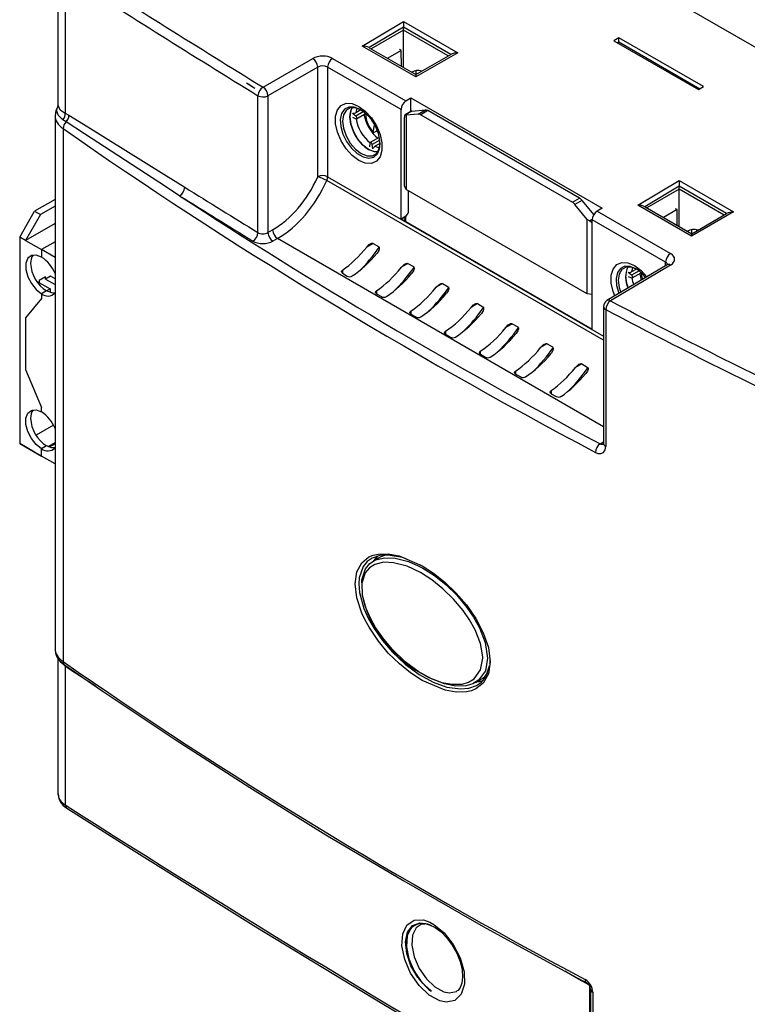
# Model space of a CAD drawing. Header units: millimetres. Extents: x 0 to 1189, y 0 to 841.
# Tile 13 of 20: x 874 to 977, y 75 to 215. Entities that reach past the tile are written whole.
import ezdxf

# ---------------------------------------------------------------- set-up
doc = ezdxf.new("R2010")
doc.units = ezdxf.units.MM

msp = doc.modelspace()

# ---------------------------------------------------------------- linework, layer by layer
at = {"color": 7, "linetype": 'Continuous', "lineweight": 25}
for p, q in [((923.637, 243.134), (1022.906, 185.827)), ((879.182, 223.381), (879.182, 203.201)), ((880.214, 221.826), (880.214, 202.14)), ((922.465, 211.686), (928.333, 215.193)), ((928.333, 215.193), (936.072, 210.725)), ((928.339, 214.37), (923.463, 211.455)), ((928.339, 213.962), (923.73, 211.301)), ((935.079, 210.489), (928.339, 214.38)), ((928.339, 213.962), (928.339, 214.37)), ((934.717, 210.281), (928.339, 213.962)), ((928.339, 208.64), (928.339, 213.962)), ((930.101, 207.278), (922.465, 211.686)), ((958.993, 212.852), (958.267, 212.426)), ((958.267, 212.426), (970.306, 205.475)), ((958.772, 212.134), (958.993, 212.261)), ((971.032, 205.902), (958.993, 212.852)), ((958.993, 212.261), (958.993, 212.852)), ((958.993, 212.261), (970.525, 205.604)), ((923.471, 211.45), (930.107, 207.62)), ((928.032, 211.048), (926.1, 209.933)), ((928.032, 211.048), (927.79, 211.188)), ((928.049, 208.808), (928.032, 211.048)), ((936.072, 210.725), (930.101, 207.278)), ((930.107, 207.62), (935.07, 210.484)), ((908.358, 205.826), (915.435, 209.911)), ((918.251, 209.918), (928.691, 203.891)), ((916.142, 208.686), (909.065, 204.601)), ((916.142, 193.069), (916.142, 208.686)), ((917.55, 208.697), (917.55, 193.066)), ((927.994, 202.668), (917.55, 208.697)), ((930.143, 207.64), (930.145, 208.207)), ((930.85, 208.048), (930.85, 208.144)), ((907.207, 205.65), (906.027, 206.378)), ((907.189, 205.616), (907.207, 205.65)), ((907.189, 205.64), (907.207, 205.65)), ((907.189, 205.616), (907.189, 205.64)), ((970.306, 205.475), (971.032, 205.902)), ((907.635, 185.13), (907.635, 204.618)), ((909.065, 204.601), (909.065, 185.128)), ((928.691, 203.891), (929.399, 204.313)), ((929.399, 204.313), (956.625, 188.596)), ((929.399, 202.379), (929.399, 204.313)), ((880.214, 202.14), (880.748, 201.841)), ((921.566, 201.718), (921.078, 202.074)), ((922.252, 202.582), (921.56, 202.184)), ((921.661, 201.336), (922.929, 202.059)), ((927.994, 187.044), (927.994, 202.668)), ((929.38, 202.368), (928.584, 201.904)), ((929.527, 202.414), (928.646, 201.901)), ((928.736, 201.849), (928.646, 201.901)), ((930.456, 202.002), (928.736, 201.849)), ((928.736, 201.849), (928.736, 191.265)), ((929.527, 202.414), (931.454, 202.584)), ((930.456, 202.002), (931.454, 202.584)), ((931.807, 202.489), (930.809, 201.908)), ((930.809, 201.908), (952.386, 189.452)), ((953.392, 190.028), (931.807, 202.489)), ((878.76, 201.783), (878.76, 125.909)), ((880.341, 200.879), (879.89, 201.182)), ((920.703, 201.618), (920.703, 201.614)), ((921.078, 201.545), (921.566, 201.337)), ((928.496, 191.781), (928.496, 201.516)), ((879.906, 199.937), (879.906, 124.079)), ((924.019, 199.426), (924.219, 200.398)), ((923.578, 197.851), (923.514, 197.325)), ((924.871, 198.663), (923.625, 197.935)), ((923.972, 197.061), (923.908, 197.661)), ((924.998, 197.822), (924.309, 197.423)), ((923.386, 196.966), (923.389, 196.964)), ((961.71, 189.031), (967.578, 192.537)), ((967.578, 192.537), (975.317, 188.07)), ((928.736, 191.265), (928.496, 191.781)), ((954.459, 176.415), (928.736, 191.265)), ((929.047, 188.006), (929.047, 191.085)), ((967.584, 191.714), (962.707, 188.8)), ((967.584, 191.307), (962.974, 188.646)), ((974.323, 187.834), (967.584, 191.725)), ((967.584, 191.307), (967.584, 191.714)), ((973.961, 187.625), (967.584, 191.307)), ((967.584, 185.985), (967.584, 191.307)), ((878.76, 189.849), (875.855, 188.172)), ((952.386, 189.452), (953.392, 190.028)), ((953.746, 189.714), (952.74, 189.138)), ((953.746, 189.714), (955.408, 187.655)), ((873.734, 184.498), (875.855, 188.172)), ((875.855, 188.172), (876.704, 187.682)), ((878.76, 188.87), (876.704, 187.682)), ((954.459, 186.999), (952.74, 189.138)), ((956.625, 188.596), (955.907, 188.18)), ((955.907, 188.18), (966.346, 182.153)), ((969.345, 184.623), (961.71, 189.031)), ((962.716, 188.795), (969.352, 184.964)), ((967.276, 188.393), (965.344, 187.278)), ((967.276, 188.393), (967.034, 188.532)), ((967.293, 186.153), (967.276, 188.393)), ((975.317, 188.07), (969.345, 184.623)), ((969.352, 184.964), (974.314, 187.829)), ((876.704, 187.682), (874.582, 184.008)), ((878.76, 186.42), (874.582, 184.008)), ((928.687, 187.45), (927.994, 187.044)), ((927.994, 187.044), (928.001, 187.04)), ((928.001, 187.04), (928.693, 187.447)), ((955.194, 171.342), (928.001, 187.04)), ((928.684, 186.794), (928.684, 187.429)), ((928.693, 187.447), (928.687, 187.45)), ((954.795, 186.806), (954.459, 186.999)), ((954.459, 176.415), (954.459, 186.999)), ((965.645, 180.932), (955.201, 186.961)), ((955.201, 171.338), (955.201, 186.961)), ((909.065, 185.128), (909.722, 185.507)), ((969.387, 184.985), (969.389, 185.568)), ((970.094, 185.393), (970.095, 185.503)), ((874.582, 184.008), (873.734, 184.498)), ((873.734, 184.498), (873.734, 155.103)), ((874.582, 184.008), (876.845, 182.702)), ((878.76, 183.808), (876.845, 182.702)), ((910.423, 184.279), (909.772, 183.903)), ((876.845, 182.702), (876.845, 181.64)), ((878.76, 181.596), (876.845, 182.702)), ((924.018, 183.591), (924.802, 183.138)), ((928.968, 180.733), (929.752, 180.281)), ((965.852, 180.559), (957.3, 175.448)), ((966.359, 180.513), (957.807, 175.403)), ((960.81, 179.063), (960.311, 179.427)), ((961.496, 179.927), (960.805, 179.529)), ((960.906, 178.681), (962.174, 179.404)), ((876.14, 178.21), (878.047, 177.108)), ((877.411, 178.823), (876.491, 178.292)), ((876.491, 178.292), (876.491, 178.007)), ((876.562, 177.966), (876.562, 178.333)), ((878.118, 178.904), (877.411, 178.496)), ((877.411, 178.496), (877.411, 178.823)), ((877.411, 178.496), (878.76, 177.717)), ((878.76, 178.533), (878.118, 178.904)), ((919.659, 179.36), (920.353, 178.936)), ((959.947, 178.962), (959.947, 178.959)), ((960.311, 178.894), (960.81, 178.682)), ((877.552, 176.823), (876.845, 176.415)), ((877.552, 176.823), (876.845, 176.415)), ((878.047, 177.108), (877.552, 176.823)), ((878.047, 177.108), (878.047, 176.6)), ((933.918, 177.876), (934.701, 177.424)), ((876.845, 175.761), (874.582, 172.985)), ((876.845, 176.415), (876.845, 175.761)), ((924.5, 176.431), (925.199, 176.013)), ((955.201, 176.3), (954.459, 176.415)), ((938.868, 175.018), (939.651, 174.566)), ((956.813, 174.59), (956.813, 155.116)), ((957.138, 174.163), (957.138, 154.69)), ((874.582, 172.985), (874.582, 165.636)), ((929.385, 173.53), (930.089, 173.116)), ((943.817, 172.161), (944.601, 171.709)), ((955.194, 171.342), (955.201, 171.346)), ((955.194, 171.342), (955.201, 171.338)), ((934.313, 170.656), (935.023, 170.246)), ((948.767, 169.304), (949.551, 168.851)), ((939.285, 167.808), (940.001, 167.401)), ((874.582, 165.636), (876.845, 160.247)), ((953.717, 166.446), (954.5, 165.994)), ((944.299, 164.986), (945.023, 164.583)), ((949.357, 162.193), (950.089, 161.793)), ((876.845, 159.594), (876.845, 160.247)), ((878.548, 157.719), (876.062, 156.283)), ((873.734, 155.103), (874.582, 154.613)), ((875.855, 153.878), (873.734, 155.103)), ((874.582, 154.613), (876.845, 153.306)), ((874.582, 154.613), (876.704, 153.388)), ((877.552, 154.776), (876.845, 154.368)), ((876.845, 153.306), (876.845, 154.368)), ((877.775, 154.66), (878.76, 155.229)), ((878.76, 155.058), (877.946, 154.588)), ((876.704, 153.388), (875.855, 153.878)), ((876.704, 153.388), (876.704, 153.388)), ((878.76, 152.201), (876.845, 153.306)), ((924.793, 138.791), (924.058, 138.366)), ((924.131, 138.408), (924.692, 139.062)), ((931.46, 137.389), (930.681, 137.834)), ((879.182, 124.61), (879.182, 105.213)), ((880.214, 123.425), (880.214, 103.671)), ((880.748, 123.043), (880.214, 123.425)), ((938.575, 121.091), (939.31, 121.516)), ((929.919, 86.589), (929.915, 86.587)), ((954.969, 77.416), (954.969, 57.467)), ((955.292, 76.991), (955.292, 57.042))]:
    msp.add_line(p, q, dxfattribs=at)
at = {"color": 1, "linetype": 'Continuous', "lineweight": 25}
for p, q in [((922.63, 202.337), (921.566, 201.718)), ((924.961, 198.264), (923.908, 197.661)), ((956.813, 169.806), (917.43, 192.541)), ((917.55, 193.066), (956.813, 170.4)), ((954.795, 186.806), (955.204, 187.04)), ((956.813, 157.498), (910.423, 184.279)), ((924.015, 183.592), (923.107, 183.059)), ((965.645, 180.436), (965.645, 180.932)), ((919.665, 179.786), (919.665, 179.363)), ((928.965, 180.735), (928.057, 180.202)), ((961.874, 179.682), (960.81, 179.063)), ((924.504, 176.853), (924.504, 176.435)), ((933.914, 177.877), (933.006, 177.344)), ((929.385, 173.951), (929.385, 173.534)), ((938.864, 175.02), (937.956, 174.487)), ((934.31, 171.077), (934.31, 170.658)), ((943.814, 172.163), (942.906, 171.629)), ((939.279, 168.232), (939.279, 167.812)), ((948.764, 169.305), (947.856, 168.772)), ((944.29, 165.415), (944.29, 164.994)), ((953.713, 166.448), (952.805, 165.914)), ((949.345, 162.629), (949.345, 162.202)), ((956.331, 155.075), (956.813, 155.363)), ((954.853, 58.35), (954.853, 77.821))]:
    msp.add_line(p, q, dxfattribs=at)
at = {"color": 7, "linetype": 'Continuous', "lineweight": 25, "flags": 128}
for points in [[(907.189, 205.616), (906.45, 206.099), (906.027, 206.378)], [(907.189, 205.64), (907.043, 205.732), (906.898, 205.824), (906.753, 205.916), (906.607, 206.009), (906.462, 206.101), (906.317, 206.193), (906.172, 206.285), (906.027, 206.378)], [(921.975, 195.401), (921.036, 196.099), (920.173, 197.052), (919.456, 198.184), (918.943, 199.402), (918.676, 200.607), (918.676, 201.703), (918.943, 202.6), (919.456, 203.225), (920.173, 203.529), (921.036, 203.486), (921.975, 203.099), (922.915, 202.401), (923.778, 201.448), (924.495, 200.317), (925.008, 199.099), (925.275, 197.893), (925.275, 196.798), (925.008, 195.901), (924.495, 195.275), (923.778, 194.971), (922.915, 195.015), (921.975, 195.401)], [(879.188, 203.132), (878.868, 202.491), (878.778, 201.8)], [(879.179, 203.205), (879.168, 203.135), (879.183, 203.148)], [(880.748, 201.841), (883.431, 200.187), (894.222, 193.463), (897.223, 191.587)], [(922.342, 202.55), (922.341, 202.55), (921.515, 202.876), (920.769, 202.868), (920.177, 202.526), (919.797, 201.884), (919.667, 201.005), (919.797, 199.975), (920.177, 198.895), (920.769, 197.87), (921.515, 197.001), (922.341, 196.373)], [(924.673, 196.602), (924.216, 196.638), (923.387, 196.965), (922.557, 197.596), (921.809, 198.468), (921.215, 199.497), (920.834, 200.581), (920.703, 201.614), (920.834, 202.496), (921.031, 202.91)], [(921.048, 202.912), (920.846, 202.49), (920.715, 201.611), (920.846, 200.581), (921.226, 199.5), (921.818, 198.475), (922.563, 197.606), (923.39, 196.978), (924.216, 196.652), (924.683, 196.616)], [(896.495, 190.382), (893.537, 192.284), (882.958, 199.164), (880.341, 200.879)], [(921.566, 201.337), (921.622, 201.326), (921.669, 201.341), (921.7, 201.383), (921.71, 201.444), (921.7, 201.518), (921.669, 201.595), (921.622, 201.664), (921.566, 201.718)], [(924.019, 199.426), (924.017, 199.381), (924.032, 199.351), (924.062, 199.34), (924.103, 199.348), (924.118, 199.355)], [(924.602, 199.595), (924.376, 199.483), (924.118, 199.355)], [(922.341, 196.373), (923.168, 196.047), (923.913, 196.055), (924.505, 196.397), (924.885, 197.038), (925.016, 197.917)], [(923.908, 197.661), (923.89, 197.737), (923.853, 197.812), (923.802, 197.877), (923.743, 197.923), (923.685, 197.945), (923.634, 197.939), (923.597, 197.906), (923.578, 197.851)], [(923.107, 183.059), (923.458, 183.417), (923.615, 183.525), (923.786, 183.602), (923.897, 183.62), (923.986, 183.606), (924.018, 183.591)], [(924.802, 183.138), (924.869, 183.073), (924.902, 182.984), (924.903, 182.827), (924.816, 182.557), (924.588, 182.204)], [(876.845, 181.64), (876.071, 181.93), (875.391, 181.869), (874.885, 181.465), (874.617, 180.768), (874.617, 179.86), (874.885, 178.852), (875.391, 177.865), (876.071, 177.019), (876.845, 176.415)], [(919.659, 179.36), (919.565, 179.442), (919.523, 179.539), (919.538, 179.641), (919.606, 179.738), (919.665, 179.786)], [(928.057, 180.202), (928.408, 180.56), (928.564, 180.668), (928.735, 180.744), (928.847, 180.762), (928.936, 180.748), (928.968, 180.733)], [(929.752, 180.281), (929.819, 180.216), (929.852, 180.127), (929.853, 179.97), (929.765, 179.699), (929.538, 179.347)], [(961.586, 179.894), (961.586, 179.895), (960.759, 180.221), (960.014, 180.212), (959.422, 179.871), (959.042, 179.229), (958.911, 178.35), (959.042, 177.32), (959.261, 176.62)], [(965.96, 180.64), (965.949, 180.629), (965.852, 180.559)], [(965.852, 180.559), (965.856, 180.561), (965.864, 180.566)], [(959.947, 178.962), (960.079, 177.928), (960.294, 177.237)], [(960.81, 178.682), (960.867, 178.67), (960.913, 178.686), (960.944, 178.727), (960.955, 178.789), (960.944, 178.863), (960.913, 178.939), (960.867, 179.009), (960.81, 179.063)], [(878.76, 176.529), (878.326, 176.534), (877.552, 176.823)], [(924.5, 176.431), (924.406, 176.512), (924.362, 176.608), (924.375, 176.709), (924.442, 176.804), (924.504, 176.853)], [(933.006, 177.344), (933.358, 177.702), (933.514, 177.81), (933.685, 177.887), (933.797, 177.905), (933.885, 177.891), (933.918, 177.876)], [(934.701, 177.424), (934.768, 177.358), (934.802, 177.269), (934.802, 177.112), (934.715, 176.842), (934.487, 176.489)], [(929.385, 173.53), (929.289, 173.61), (929.244, 173.705), (929.256, 173.805), (929.322, 173.9), (929.385, 173.951)], [(937.956, 174.487), (938.308, 174.845), (938.464, 174.953), (938.635, 175.029), (938.747, 175.047), (938.835, 175.033), (938.868, 175.018)], [(939.651, 174.566), (939.718, 174.501), (939.752, 174.412), (939.752, 174.255), (939.665, 173.985), (939.437, 173.632)], [(934.313, 170.656), (934.216, 170.735), (934.17, 170.83), (934.18, 170.93), (934.244, 171.024), (934.31, 171.077)], [(942.906, 171.629), (943.257, 171.987), (943.414, 172.096), (943.585, 172.172), (943.696, 172.19), (943.785, 172.176), (943.817, 172.161)], [(944.601, 171.709), (944.668, 171.643), (944.701, 171.554), (944.702, 171.397), (944.615, 171.127), (944.387, 170.774)], [(939.285, 167.808), (939.186, 167.887), (939.139, 167.981), (939.147, 168.081), (939.21, 168.177), (939.279, 168.232)], [(947.856, 168.772), (948.207, 169.13), (948.363, 169.238), (948.534, 169.314), (948.646, 169.332), (948.735, 169.319), (948.767, 169.304)], [(949.551, 168.851), (949.618, 168.786), (949.651, 168.697), (949.652, 168.54), (949.564, 168.27), (949.337, 167.917)], [(944.299, 164.986), (944.2, 165.065), (944.151, 165.16), (944.158, 165.26), (944.219, 165.357), (944.29, 165.415)], [(952.805, 165.914), (953.157, 166.273), (953.313, 166.381), (953.484, 166.457), (953.596, 166.475), (953.684, 166.461), (953.717, 166.446)], [(954.5, 165.994), (954.567, 165.928), (954.601, 165.84), (954.601, 165.683), (954.514, 165.412), (954.286, 165.06)], [(949.357, 162.193), (949.257, 162.271), (949.206, 162.366), (949.211, 162.468), (949.272, 162.567), (949.345, 162.629)], [(876.845, 154.368), (876.071, 154.972), (875.391, 155.819), (874.885, 156.806), (874.617, 157.814), (874.617, 158.721), (874.885, 159.419), (875.391, 159.822), (876.071, 159.883), (876.845, 159.594)], [(878.76, 154.482), (878.326, 154.487), (877.552, 154.776)], [(955.661, 153.837), (955.985, 153.705), (956.444, 153.672), (956.815, 153.841), (957.055, 154.193), (957.138, 154.69)], [(956.811, 155.12), (956.812, 155.091), (956.798, 154.983), (956.8, 154.986)], [(940.689, 124.037), (940.426, 122.31), (939.697, 121.002), (938.65, 120.179), (938.011, 119.915), (937.294, 119.75), (935.855, 119.704), (934.258, 119.988), (930.995, 121.38), (929.346, 122.454), (927.754, 123.74), (926.182, 125.282), (924.771, 126.969), (923.443, 128.947), (922.896, 129.948), (922.426, 130.958), (921.703, 133.127), (921.456, 135.115), (921.704, 136.846), (922.408, 138.144), (923.43, 138.962), (924.052, 139.217), (924.749, 139.371), (926.171, 139.399), (927.734, 139.108), (930.987, 137.701), (932.638, 136.632), (934.245, 135.355), (935.848, 133.818), (937.29, 132.14), (938.65, 130.176), (939.698, 128.178), (940.427, 126.056), (940.689, 124.037)], [(928.746, 138.671), (928.19, 138.89), (926.157, 139.235), (924.979, 139.157), (923.896, 138.797), (923.188, 138.314), (922.602, 137.615), (922.036, 136), (921.975, 135.111)], [(922.42, 135.295), (922.409, 135.696), (922.925, 137.248), (923.554, 138.006), (924.38, 138.53), (925.673, 138.854), (927.167, 138.802), (929.075, 138.3), (930.416, 137.674)], [(921.975, 135.111), (922.077, 133.901), (922.715, 131.599), (923.354, 130.171), (924.153, 128.758), (925.351, 127.045), (926.712, 125.457), (928.571, 123.707), (930.56, 122.242), (932.548, 121.152), (934.512, 120.443), (936.446, 120.165), (937.64, 120.272), (938.74, 120.659), (939.457, 121.16), (940.052, 121.876), (940.599, 123.441)], [(939.038, 121.415), (939.034, 121.41), (938.207, 120.907), (937.234, 120.625), (935.774, 120.581), (934.169, 120.888), (932.33, 121.594), (930.425, 122.675), (928.589, 124.054), (926.78, 125.786), (925.531, 127.263), (924.375, 128.937), (923.646, 130.243), (923.033, 131.635), (922.523, 133.484)], [(880.104, 123.627), (885.471, 119.921), (895.85, 112.971), (906.467, 106.139), (917.316, 99.427), (928.394, 92.84), (939.697, 86.379), (951.219, 80.047), (954.394, 78.346)], [(940.649, 123.772), (940.671, 123.989), (940.667, 124.21)], [(939.579, 121.307), (939.181, 121.169), (938.354, 121.109)], [(880.418, 103.215), (889.647, 97.359), (907.358, 86.326), (925.3, 75.416), (943.47, 64.63), (954.969, 57.944)], [(932.109, 86.96), (932.655, 86.662), (934.132, 85.456), (935.434, 83.8), (936.413, 81.883), (936.958, 79.919), (937.009, 78.13), (936.558, 76.717), (935.657, 75.84), (934.409, 75.598), (933.515, 75.784), (932.014, 76.599), (930.577, 77.965), (929.366, 79.726), (928.517, 81.684), (928.124, 83.618), (928.231, 85.309), (928.827, 86.568), (929.845, 87.251), (931.171, 87.284), (932.109, 86.96)], [(932.295, 77.158), (931.609, 77.701), (930.373, 79.086), (929.4, 80.755), (928.798, 82.521), (928.632, 84.185), (928.921, 85.558), (929.633, 86.486), (930.69, 86.864), (931.472, 86.801), (932.295, 86.516)], [(932.295, 86.516), (931.822, 86.694), (930.564, 86.807), (929.556, 86.331), (928.91, 85.317), (928.696, 83.881), (928.938, 82.183), (929.611, 80.415), (930.638, 78.778), (931.907, 77.456), (932.295, 77.158)], [(929.959, 86.523), (929.393, 86.139), (928.861, 85.007), (928.768, 83.486), (929.122, 81.748), (929.886, 79.989), (930.972, 78.408), (932.261, 77.183), (932.295, 77.158)], [(930.67, 86.592), (930.965, 86.724), (931.403, 86.732)], [(931.684, 86.707), (932.05, 86.603), (932.838, 86.219), (933.697, 85.576), (934.52, 84.732), (935.283, 83.702), (935.923, 82.552), (936.396, 81.365), (936.68, 80.203), (936.765, 79.159), (936.666, 78.289), (936.428, 77.656), (936.104, 77.259), (935.948, 77.18)]]:
    msp.add_lwpolyline(points, dxfattribs=at)
at = {"color": 1, "linetype": 'Continuous', "lineweight": 25, "flags": 128}
for points in [[(879.89, 201.182), (879.21, 201.844), (878.985, 202.539), (879.189, 203.132)], [(879.217, 203.199), (879.191, 203.111), (879.496, 202.608), (880.076, 202.208), (880.214, 202.14)], [(922.183, 202.642), (921.347, 202.978), (920.586, 202.995), (919.967, 202.689), (919.545, 202.088), (919.357, 201.245), (919.42, 200.236), (919.729, 199.15), (920.255, 198.084), (920.953, 197.131), (921.76, 196.378), (922.605, 195.89), (923.412, 195.712), (924.11, 195.859), (924.636, 196.317), (924.945, 197.047), (925.016, 197.749)], [(921.694, 202.832), (921.636, 202.647), (921.56, 202.184)], [(924.309, 197.423), (924.748, 197.258), (924.937, 197.216)], [(958.422, 176.118), (958.188, 176.746), (957.92, 177.952), (957.92, 179.047), (958.188, 179.944), (958.701, 180.57), (959.418, 180.873), (960.281, 180.83), (961.22, 180.444), (962.159, 179.746), (962.983, 178.844)], [(961.427, 179.986), (960.592, 180.323), (959.831, 180.339), (959.212, 180.033), (958.789, 179.432), (958.601, 178.59), (958.665, 177.581), (958.973, 176.495), (958.988, 176.457)], [(960.939, 180.176), (960.881, 179.991), (960.805, 179.529)], [(962.219, 179.357), (962.232, 179.013), (962.338, 178.459)], [(939.618, 124.554), (939.615, 124.725), (939.302, 126.628), (938.535, 128.597), (937.76, 129.993), (936.835, 131.342), (935.467, 132.974), (933.959, 134.443), (932.389, 135.694), (930.765, 136.733), (928.845, 137.636), (926.936, 138.145), (925.544, 138.201), (924.257, 137.887), (923.5, 137.414), (922.881, 136.678), (922.4, 135.234), (922.447, 133.567)], [(930.416, 137.674), (931.114, 137.348), (932.754, 136.301), (934.403, 134.989), (935.925, 133.509), (937.381, 131.773), (938.328, 130.395), (939.164, 128.89), (939.98, 126.791), (940.319, 124.558)], [(880.214, 123.425), (879.662, 124.002), (879.645, 124.04)], [(930.095, 122.864), (931.93, 121.822), (933.79, 121.112), (935.271, 120.832), (936.693, 120.873), (937.6, 121.131), (938.411, 121.62), (939.316, 122.87), (939.618, 124.554)], [(940.319, 124.558), (939.995, 122.742), (939.038, 121.415)], [(884.514, 120.582), (883.431, 121.275), (880.748, 123.043)], [(930.702, 86.56), (930.133, 86.177), (929.632, 85.116), (929.541, 83.688), (929.871, 82.055), (930.586, 80.4), (931.605, 78.912), (932.814, 77.757), (934.077, 77.067), (934.829, 76.909), (935.88, 77.112), (935.948, 77.18)], [(954.701, 78.061), (952.927, 79.064), (951.317, 79.995)]]:
    msp.add_lwpolyline(points, dxfattribs=at)
at = {"color": 7, "linetype": 'Continuous', "lineweight": 25}
for centre, radius, start, end in [((914.583, 208.603), 1.561, 3.05988, 56.94012), ((919.087, 208.626), 1.539, 122.91809, 177.3706), ((930.385, 206.619), 1.599, 68.95969, 122.92577), ((909.131, 204.543), 1.498, 121.06011, 177.12301), ((907.507, 204.518), 1.561, 3.05988, 56.94012), ((908.366, 205.963), 1.531, 241.47916, 297.17552), ((878.832, 202.074), 1.384, 319.85983, 2.761), ((879.296, 201.887), 1.453, 316.02568, 358.14873), ((921.276, 202.712), 0.6, 258.66051, 298.29294), ((919.244, 197.674), 5.754, 0.91289, 60.4752), ((881.309, 199.86), 1.406, 133.52381, 176.85158), ((926.487, 201.855), 5.789, 182.3459, 237.64872), ((924.647, 196.887), 0.634, 122.21618, 159.75019), ((916.842, 191.699), 1.539, 62.63358, 117.07778), ((914.906, 188.219), 5.005, 59.71266, 75.69889), ((916.208, 193.097), 1.342, 335.54248, 358.66945), ((895.736, 191.664), 1.489, 300.65181, 357.06758), ((906.139, 185.205), 1.498, 301.06011, 357.12301), ((910.624, 185.211), 1.561, 183.05988, 236.94012), ((911.28, 185.582), 1.56, 182.61691, 236.66407), ((969.626, 183.968), 1.61, 68.37998, 123.23459), ((877.174, 180.838), 1.887, 144.47563, 182.91137), ((874.198, 177.511), 4.905, 21.5578, 57.34607), ((967.183, 180.861), 1.539, 122.91809, 177.3706), ((880.202, 180.965), 4.918, 182.60548, 237.39452), ((963.436, 178.764), 3.494, 154.73841, 205.92048), ((960.514, 180.079), 0.622, 257.61665, 297.83716), ((959.461, 176.406), 4.071, 34.89511, 62.77145), ((920.695, 179.557), 0.708, 241.16053, 301.61636), ((877.74, 177.51), 1.414, 230.75627, 316.17917), ((925.542, 176.642), 0.716, 241.41602, 300.83997), ((957.813, 174.59), 1, 120.86332, 180), ((958.74, 174.099), 1.603, 125.61226, 177.71468), ((930.431, 173.751), 0.722, 241.69915, 300.37248), ((935.363, 170.885), 0.724, 242.0133, 300.21402), ((940.336, 168.042), 0.723, 242.36315, 300.3642), ((945.352, 165.222), 0.719, 242.75465, 300.82197), ((950.411, 162.429), 0.712, 243.19502, 301.58573), ((877.174, 158.791), 1.887, 144.47563, 182.91137), ((880.202, 158.919), 4.918, 182.60548, 237.39452), ((874.198, 155.464), 4.905, 21.5578, 57.34607), ((877.74, 155.463), 1.414, 230.75627, 316.17917), ((957.259, 153.773), 1.599, 125.46103, 177.69587), ((939.098, 137.382), 17.082, 192.90406, 238.19672), ((881.308, 125.843), 2.522, 174.8338, 241.48248), ((881.434, 105.175), 2.208, 178.84425, 242.61204), ((953.096, 76.896), 2.198, 2.48947, 60.252), ((953.749, 77.305), 1.224, 5.31765, 58.10682)]:
    msp.add_arc(centre, radius, start, end, dxfattribs=at)
at = {"color": 1, "linetype": 'Continuous', "lineweight": 25}
for centre, radius, start, end in [((926.876, 202.085), 3.903, 181.06463, 222.93529), ((927.321, 202.336), 5.807, 190.00996, 229.98907), ((966.064, 180.093), 0.513, 54.96245, 112.92113), ((965.901, 179.503), 5.122, 189.34826, 200.39031), ((957.515, 175), 0.497, 54.08686, 115.66527), ((957.323, 174.642), 0.513, 185.86326, 248.8848), ((956.606, 155.485), 0.494, 236.07051, 293.6673), ((957.323, 155.168), 0.513, 185.86326, 248.8848), ((880.429, 124.039), 0.525, 175.64155, 231.7728), ((880.728, 103.627), 0.516, 175.15761, 233.06733), ((954.663, 78.744), 0.48, 172.82676, 236.30303), ((955.477, 77.468), 0.511, 185.40479, 248.72379)]:
    msp.add_arc(centre, radius, start, end, dxfattribs=at)
at = {"color": 7, "linetype": 'Continuous', "lineweight": 25}
for centre, major_axis, ratio, start_param, end_param in [((2475.687, 1069.898), (2148.979, 16.384), 0.5823041, 3.8717766, 3.8906084), ((2475.693, 1069.085), (2149.979, 16.384), 0.5823018, 3.8717787, 3.8906105), ((928.339, 214.38), (-0.009, 1.16), 0.0000324, 0.7940245, 1.5706961), ((927.339, 213.782), (0.704, 1.241), 0.5722747, 5.4934644, 5.5022291), ((922.471, 210.873), (1.408, 0.011), 0.57736, 0.7853791, 1.5708153), ((916.837, 209.088), (2, 0.015), 0.5823041, 0.7809587, 2.3430284), ((923.471, 210.296), (-0.707, 1.225), 0.5773346, 5.4977465, 5.5064351), ((935.061, 209.325), (0.723, 1.23), 0.5722739, 0.781036, 0.7898007), ((936.079, 209.912), (1.42, 0), 0.5723434, 1.5751403, 2.3518118), ((916.843, 208.275), (1, 0.015), 0.5872741, 0.7763637, 2.3384334), ((930.107, 206.465), (0, 1.155), 0.0075248, 0.0042634, 0.7896996), ((928.697, 203.079), (0.495, 0.869), 0.5736342, 0.7908504, 2.3529201), ((925.199, 201.111), (-1.807, 3.103), 0.5748572, 0.9921648, 2.1452352), ((928.796, 200.871), (-0.195, 1.04), 0.2184865, 6.0968305, 7.1440281), ((929.883, 201.504), (-0.503, 0.864), 0.5748681, 6.0192851, 6.2831944), ((930.809, 201.091), (-0.5, 0.866), 0.5773815, 5.4978589, 6.0214577), ((931.81, 201.674), (-0.503, 0.864), 0.5748681, 5.4956863, 6.0192851), ((1496.677, 499.735), (799.992, 6.091), 0.5822978, 3.8276022, 3.9652683), ((909.722, 194.362), (5.492, 9.347), 0.5823979, 3.9313513, 4.9107958), ((910.423, 193.951), (5.991, 10.213), 0.581976, 3.9309704, 4.9104148), ((967.584, 191.724), (-0.009, 1.16), 0.0000324, 0.7940245, 1.5706961), ((2475.693, 1049.611), (2149.979, 16.399), 0.5823064, 3.883501, 3.8906063), ((966.584, 191.127), (0.704, 1.241), 0.5722747, 5.4934644, 5.5022291), ((1496.67, 500.548), (798.992, 6.091), 0.5823041, 3.8581351, 3.9652627), ((2475.699, 1048.799), (2150.979, 16.399), 0.5823041, 3.8835031, 3.8906084), ((952.386, 188.635), (-0.5, 0.866), 0.5773815, 4.9742601, 5.4978589), ((953.396, 189.213), (-0.503, 0.864), 0.5748462, 4.9721067, 5.4957055), ((929.751, 187.004), (0.99, 1.738), 0.5736342, 1.3069075, 1.6406022), ((955.913, 187.367), (0.505, 0.863), 0.5811047, 0.7973204, 2.3593901), ((961.716, 188.218), (1.408, 0.011), 0.57736, 0.7853791, 1.5708153), ((962.716, 187.64), (-0.707, 1.225), 0.5773346, 5.4977465, 5.5064351), ((974.305, 186.669), (0.723, 1.23), 0.5722739, 0.781036, 0.7898007), ((975.323, 187.257), (1.42, 0), 0.5723434, 1.5751403, 2.3518118), ((929.754, 187.002), (0.987, 1.74), 0.5723212, 1.6395075, 2.0017355), ((954.236, 186.185), (1.092, -0.344), 0.6963405, 0.7444253, 1.2629356), ((908.364, 185.539), (1, 0.015), 0.5872741, 3.8860134, 5.480026), ((908.371, 184.726), (2, 0.015), 0.5823041, 3.8906084, 5.4846211), ((969.352, 183.81), (0, 1.155), 0.0075248, 0.0042634, 0.7896996), ((918.973, 189.015), (5.843, 10.299), 0.5723212, 4.0060554, 4.4439592), ((920.381, 188.202), (5.998, 10.21), 0.5823979, 4.0125236, 4.4526872), ((918.973, 189.015), (7.077, 12.474), 0.5723212, 4.2313384, 4.5528274), ((964.932, 181.323), (2, 0.015), 0.5823041, 5.5020744, 7.064144), ((923.923, 186.157), (5.843, 10.299), 0.5723212, 3.9926101, 4.4439592), ((923.923, 186.157), (7.077, 12.474), 0.5723212, 4.2313384, 4.5528547), ((925.331, 185.345), (5.998, 10.21), 0.5823979, 3.9998374, 4.4526872), ((964.443, 178.456), (-1.807, 3.103), 0.5748572, 0.9926138, 1.2710226), ((928.873, 183.3), (5.843, 10.299), 0.5723212, 3.9844017, 4.4439592), ((928.873, 183.3), (7.077, 12.474), 0.5723212, 4.2313384, 4.5528844), ((930.281, 182.487), (5.998, 10.21), 0.5823979, 3.992381, 4.4526872), ((1496.67, 521.654), (798.992, 6.091), 0.5823041, 3.9677672, 4.0186386), ((933.823, 180.443), (5.843, 10.299), 0.5723212, 3.9814176, 4.4439592), ((933.823, 180.443), (7.077, 12.474), 0.5723212, 4.2313384, 4.5528979), ((1496.677, 520.841), (799.992, 6.091), 0.5822978, 3.9677728, 4.0186442), ((935.231, 179.63), (5.998, 10.21), 0.5823979, 3.9901455, 4.4526872), ((938.772, 177.585), (5.843, 10.299), 0.5723212, 3.983653, 4.4439592), ((938.772, 177.585), (7.077, 12.474), 0.5723212, 4.2313384, 4.5528877), ((940.18, 176.772), (5.998, 10.21), 0.5823979, 3.9931296, 4.4526872), ((943.722, 174.728), (5.843, 10.299), 0.5723212, 3.9911094, 4.4439592), ((943.722, 174.728), (7.077, 12.474), 0.5723212, 4.2313384, 4.5528594), ((945.13, 173.915), (5.998, 10.21), 0.5823979, 4.0013381, 4.4526872), ((948.672, 171.87), (5.843, 10.299), 0.5723212, 4.0037956, 4.4439592), ((948.672, 171.87), (7.077, 12.474), 0.5723212, 4.2313384, 4.5528302), ((950.08, 171.057), (5.998, 10.21), 0.5823979, 4.0147834, 4.4526872), ((932.052, 130.153), (-7.885, 8.167), 0.5263339, 5.9022874, 6.157242), ((883.76, 125.889), (5, -0.03), 0.5732429, 3.1043166, 3.1450344), ((1496.677, 412.541), (799.993, -5.986), 0.5722337, 3.8363179, 3.9714796), ((932.052, 130.153), (-7.885, 8.167), 0.5263339, 3.0112766, 3.2612613), ((2475.693, 920.342), (2149.98, -16.1), 0.5722297, 3.8805012, 3.9309072)]:
    msp.add_ellipse(centre, major_axis=major_axis, ratio=ratio, start_param=start_param, end_param=end_param, dxfattribs=at)
at = {"color": 1, "linetype": 'Continuous', "lineweight": 25}
for centre, major_axis, ratio, start_param, end_param in [((883.76, 201.803), (5, 0.03), 0.5813044, 3.1344541, 3.8284968), ((964.938, 180.51), (1, 0.015), 0.5872741, 6.2650266, 7.059549), ((883.76, 125.889), (5, -0.03), 0.5732429, 3.1450344, 3.8354777), ((883.182, 105.197), (4, -0.023), 0.5734965, 3.1448221, 3.8794455)]:
    msp.add_ellipse(centre, major_axis=major_axis, ratio=ratio, start_param=start_param, end_param=end_param, dxfattribs=at)

doc.saveas('drawing.dxf')
